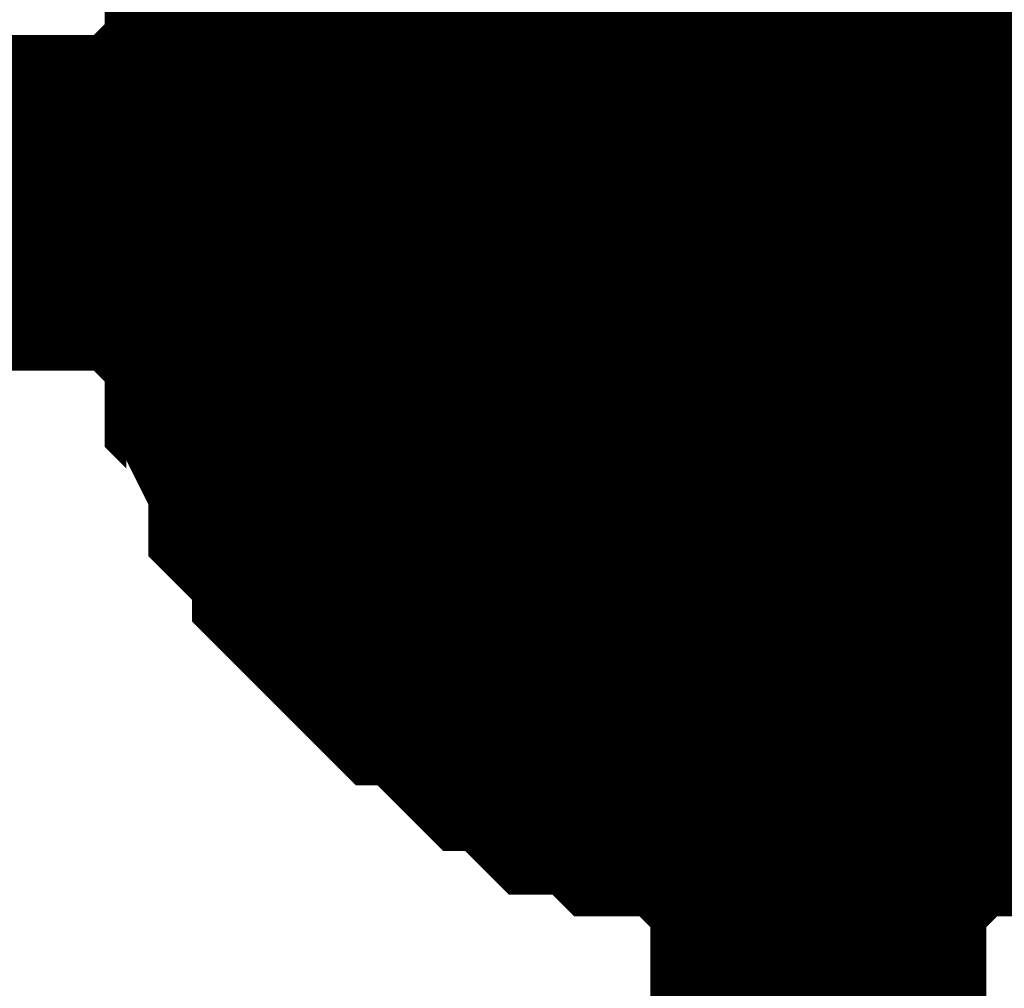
# Model space of a CAD drawing. Header units: inches. Extents: x 0 to 292, y 0 to 193.
# Tile 54 of 256: x 60.115 to 60.994, y 91.121 to 91.986. Entities that reach past the tile are written whole.
import ezdxf

# ---------------------------------------------------------------- set-up
doc = ezdxf.new("R2010")
doc.units = ezdxf.units.IN
doc.layers.add('Sheet', color=255, linetype='Continuous')

msp = doc.modelspace()

# ---------------------------------------------------------------- linework, layer by layer
at = {"layer": 'Sheet'}
msp.add_lwpolyline([(60.54202, 91.824, 0.508, 0.508, 1), (61.05002, 91.824, 0.508, 0.508, 1)], format="xyseb", close=True, dxfattribs=at)
for points in [[(60.32161, 91.82264, 0.29972, 0.29972, 0), (60.32161, 91.84213, 0.29972, 0.29972, 0), (60.32161, 91.88111, 0.29972, 0.29972, 0), (60.32161, 91.90061, 0.29972, 0.29972, 0), (60.3411, 91.9201, 0.29972, 0.29972, 0), (60.3411, 91.93959, 0.29972, 0.29972, 0), (60.3411, 91.97857, 0.29972, 0.29972, 0), (60.36058, 91.99806, 0.29972, 0.29972, 0), (60.36058, 92.01755, 0.29972, 0.29972, 0), (60.38006, 92.03704, 0.29972, 0.29972, 0), (60.38006, 92.05653, 0.29972, 0.29972, 0), (60.39955, 92.07603, 0.29972, 0.29972, 0), (60.41903, 92.09552, 0.29972, 0.29972, 0), (60.41903, 92.11501, 0.29972, 0.29972, 0), (60.43851, 92.1345, 0.29972, 0.29972, 0), (60.458, 92.15399, 0.29972, 0.29972, 0)], [(60.32161, 91.82264, 0.29972, 0.29972, 0), (60.32161, 91.84213, 0.29972, 0.29972, 0), (60.32161, 91.88111, 0.29972, 0.29972, 0), (60.32161, 91.90061, 0.29972, 0.29972, 0), (60.3411, 91.9201, 0.29972, 0.29972, 0), (60.3411, 91.93959, 0.29972, 0.29972, 0), (60.3411, 91.97857, 0.29972, 0.29972, 0), (60.36058, 91.99806, 0.29972, 0.29972, 0), (60.36058, 92.01755, 0.29972, 0.29972, 0), (60.38006, 92.03704, 0.29972, 0.29972, 0), (60.38006, 92.05653, 0.29972, 0.29972, 0), (60.39955, 92.07603, 0.29972, 0.29972, 0), (60.41903, 92.09552, 0.29972, 0.29972, 0), (60.41903, 92.11501, 0.29972, 0.29972, 0), (60.43851, 92.1345, 0.29972, 0.29972, 0), (60.458, 92.15399, 0.29972, 0.29972, 0)], [(60.32161, 91.82264, 0.29972, 0.29972, 0), (60.32161, 91.84213, 0.29972, 0.29972, 0), (60.32161, 91.88111, 0.29972, 0.29972, 0), (60.32161, 91.90061, 0.29972, 0.29972, 0), (60.3411, 91.9201, 0.29972, 0.29972, 0), (60.3411, 91.93959, 0.29972, 0.29972, 0), (60.3411, 91.97857, 0.29972, 0.29972, 0), (60.36058, 91.99806, 0.29972, 0.29972, 0), (60.36058, 92.01755, 0.29972, 0.29972, 0), (60.38006, 92.03704, 0.29972, 0.29972, 0), (60.38006, 92.05653, 0.29972, 0.29972, 0), (60.39955, 92.07603, 0.29972, 0.29972, 0), (60.41903, 92.09552, 0.29972, 0.29972, 0), (60.41903, 92.11501, 0.29972, 0.29972, 0), (60.43851, 92.1345, 0.29972, 0.29972, 0), (60.458, 92.15399, 0.29972, 0.29972, 0)], [(60.32161, 91.82264, 0.29972, 0.29972, 0), (60.32161, 91.84213, 0.29972, 0.29972, 0), (60.32161, 91.88111, 0.29972, 0.29972, 0), (60.32161, 91.90061, 0.29972, 0.29972, 0), (60.3411, 91.9201, 0.29972, 0.29972, 0), (60.3411, 91.93959, 0.29972, 0.29972, 0), (60.3411, 91.97857, 0.29972, 0.29972, 0), (60.36058, 91.99806, 0.29972, 0.29972, 0), (60.36058, 92.01755, 0.29972, 0.29972, 0), (60.38006, 92.03704, 0.29972, 0.29972, 0), (60.38006, 92.05653, 0.29972, 0.29972, 0), (60.39955, 92.07603, 0.29972, 0.29972, 0), (60.41903, 92.09552, 0.29972, 0.29972, 0), (60.41903, 92.11501, 0.29972, 0.29972, 0), (60.43851, 92.1345, 0.29972, 0.29972, 0), (60.458, 92.15399, 0.29972, 0.29972, 0)], [(60.32161, 91.82264, 0.29972, 0.29972, 0), (60.32161, 91.84213, 0.29972, 0.29972, 0), (60.32161, 91.88111, 0.29972, 0.29972, 0), (60.32161, 91.90061, 0.29972, 0.29972, 0), (60.3411, 91.9201, 0.29972, 0.29972, 0), (60.3411, 91.93959, 0.29972, 0.29972, 0), (60.3411, 91.97857, 0.29972, 0.29972, 0), (60.36058, 91.99806, 0.29972, 0.29972, 0), (60.36058, 92.01755, 0.29972, 0.29972, 0), (60.38006, 92.03704, 0.29972, 0.29972, 0), (60.38006, 92.05653, 0.29972, 0.29972, 0), (60.39955, 92.07603, 0.29972, 0.29972, 0), (60.41903, 92.09552, 0.29972, 0.29972, 0), (60.41903, 92.11501, 0.29972, 0.29972, 0), (60.43851, 92.1345, 0.29972, 0.29972, 0), (60.458, 92.15399, 0.29972, 0.29972, 0)], [(60.32161, 91.82264, 0.29972, 0.29972, 0), (60.32161, 91.84213, 0.29972, 0.29972, 0), (60.32161, 91.88111, 0.29972, 0.29972, 0), (60.32161, 91.90061, 0.29972, 0.29972, 0), (60.3411, 91.9201, 0.29972, 0.29972, 0), (60.3411, 91.93959, 0.29972, 0.29972, 0), (60.3411, 91.97857, 0.29972, 0.29972, 0), (60.36058, 91.99806, 0.29972, 0.29972, 0), (60.36058, 92.01755, 0.29972, 0.29972, 0), (60.38006, 92.03704, 0.29972, 0.29972, 0), (60.38006, 92.05653, 0.29972, 0.29972, 0), (60.39955, 92.07603, 0.29972, 0.29972, 0), (60.41903, 92.09552, 0.29972, 0.29972, 0), (60.41903, 92.11501, 0.29972, 0.29972, 0), (60.43851, 92.1345, 0.29972, 0.29972, 0), (60.458, 92.15399, 0.29972, 0.29972, 0)], [(60.32161, 91.82264, 0.09906, 0.09906, 0), (60.32161, 91.84213, 0.09906, 0.09906, 0), (60.32161, 91.88111, 0.09906, 0.09906, 0), (60.32161, 91.90061, 0.09906, 0.09906, 0), (60.3411, 91.9201, 0.09906, 0.09906, 0), (60.3411, 91.93959, 0.09906, 0.09906, 0), (60.3411, 91.97857, 0.09906, 0.09906, 0), (60.36058, 91.99806, 0.09906, 0.09906, 0), (60.36058, 92.01755, 0.09906, 0.09906, 0), (60.38006, 92.03704, 0.09906, 0.09906, 0)], [(60.32161, 91.82264, 0.09906, 0.09906, 0), (60.32161, 91.84213, 0.09906, 0.09906, 0), (60.32161, 91.88111, 0.09906, 0.09906, 0), (60.32161, 91.90061, 0.09906, 0.09906, 0), (60.3411, 91.9201, 0.09906, 0.09906, 0), (60.3411, 91.93959, 0.09906, 0.09906, 0), (60.3411, 91.97857, 0.09906, 0.09906, 0), (60.36058, 91.99806, 0.09906, 0.09906, 0), (60.36058, 92.01755, 0.09906, 0.09906, 0), (60.38006, 92.03704, 0.09906, 0.09906, 0)], [(60.32161, 91.82264, 0.09906, 0.09906, 0), (60.32161, 91.84213, 0.09906, 0.09906, 0), (60.32161, 91.88111, 0.09906, 0.09906, 0), (60.32161, 91.90061, 0.09906, 0.09906, 0), (60.3411, 91.9201, 0.09906, 0.09906, 0), (60.3411, 91.93959, 0.09906, 0.09906, 0), (60.3411, 91.97857, 0.09906, 0.09906, 0), (60.36058, 91.99806, 0.09906, 0.09906, 0), (60.36058, 92.01755, 0.09906, 0.09906, 0), (60.38006, 92.03704, 0.09906, 0.09906, 0)], [(60.32161, 91.82264, 0.09906, 0.09906, 0), (60.32161, 91.84213, 0.09906, 0.09906, 0), (60.32161, 91.88111, 0.09906, 0.09906, 0), (60.32161, 91.90061, 0.09906, 0.09906, 0), (60.3411, 91.9201, 0.09906, 0.09906, 0), (60.3411, 91.93959, 0.09906, 0.09906, 0), (60.3411, 91.97857, 0.09906, 0.09906, 0), (60.36058, 91.99806, 0.09906, 0.09906, 0), (60.36058, 92.01755, 0.09906, 0.09906, 0), (60.38006, 92.03704, 0.09906, 0.09906, 0)], [(60.32161, 91.82264, 0.09906, 0.09906, 0), (60.32161, 91.84213, 0.09906, 0.09906, 0), (60.32161, 91.88111, 0.09906, 0.09906, 0), (60.32161, 91.90061, 0.09906, 0.09906, 0), (60.3411, 91.9201, 0.09906, 0.09906, 0), (60.3411, 91.93959, 0.09906, 0.09906, 0), (60.3411, 91.97857, 0.09906, 0.09906, 0), (60.36058, 91.99806, 0.09906, 0.09906, 0), (60.36058, 92.01755, 0.09906, 0.09906, 0), (60.38006, 92.03704, 0.09906, 0.09906, 0)], [(60.32161, 91.82264, 0.09906, 0.09906, 0), (60.32161, 91.84213, 0.09906, 0.09906, 0), (60.32161, 91.88111, 0.09906, 0.09906, 0), (60.32161, 91.90061, 0.09906, 0.09906, 0), (60.3411, 91.9201, 0.09906, 0.09906, 0), (60.3411, 91.93959, 0.09906, 0.09906, 0), (60.3411, 91.97857, 0.09906, 0.09906, 0), (60.36058, 91.99806, 0.09906, 0.09906, 0), (60.36058, 92.01755, 0.09906, 0.09906, 0), (60.38006, 92.03704, 0.09906, 0.09906, 0)], [(48.30015, 91.82264, 0.29972, 0.29972, 0), (60.82819, 91.82264, 0.29972, 0.29972, 0)], [(60.82819, 91.31587, 0.29972, 0.29972, 0), (60.8087, 91.31587, 0.29972, 0.29972, 0), (60.76974, 91.31587, 0.29972, 0.29972, 0), (60.75025, 91.31587, 0.29972, 0.29972, 0), (60.73077, 91.33536, 0.29972, 0.29972, 0), (60.71129, 91.33536, 0.29972, 0.29972, 0), (60.67232, 91.33536, 0.29972, 0.29972, 0), (60.65283, 91.35485, 0.29972, 0.29972, 0), (60.63335, 91.35485, 0.29972, 0.29972, 0), (60.61387, 91.35485, 0.29972, 0.29972, 0), (60.59438, 91.37435, 0.29972, 0.29972, 0), (60.5749, 91.39384, 0.29972, 0.29972, 0), (60.55542, 91.39384, 0.29972, 0.29972, 0), (60.53593, 91.41333, 0.29972, 0.29972, 0), (60.51645, 91.43282, 0.29972, 0.29972, 0), (60.49697, 91.45231, 0.29972, 0.29972, 0), (60.47748, 91.45231, 0.29972, 0.29972, 0), (60.458, 91.4718, 0.29972, 0.29972, 0), (60.43851, 91.49129, 0.29972, 0.29972, 0), (60.41903, 91.51078, 0.29972, 0.29972, 0), (60.41903, 91.53027, 0.29972, 0.29972, 0), (60.39955, 91.54977, 0.29972, 0.29972, 0), (60.38006, 91.56926, 0.29972, 0.29972, 0), (60.38006, 91.58875, 0.29972, 0.29972, 0), (60.36058, 91.62773, 0.29972, 0.29972, 0), (60.36058, 91.64722, 0.29972, 0.29972, 0), (60.3411, 91.66671, 0.29972, 0.29972, 0), (60.3411, 91.6862, 0.29972, 0.29972, 0), (60.3411, 91.72519, 0.29972, 0.29972, 0), (60.32161, 91.74468, 0.29972, 0.29972, 0), (60.32161, 91.76417, 0.29972, 0.29972, 0), (60.32161, 91.80315, 0.29972, 0.29972, 0), (60.32161, 91.82264, 0.29972, 0.29972, 0)], [(60.32161, 91.82264, 0.29972, 0.29972, 0), (60.32161, 91.82264, 0.29972, 0.29972, 0)], [(60.82819, 91.31587, 0.29972, 0.29972, 0), (60.8087, 91.31587, 0.29972, 0.29972, 0), (60.76974, 91.31587, 0.29972, 0.29972, 0), (60.75025, 91.31587, 0.29972, 0.29972, 0), (60.73077, 91.33536, 0.29972, 0.29972, 0), (60.71129, 91.33536, 0.29972, 0.29972, 0), (60.67232, 91.33536, 0.29972, 0.29972, 0), (60.65283, 91.35485, 0.29972, 0.29972, 0), (60.63335, 91.35485, 0.29972, 0.29972, 0), (60.61387, 91.35485, 0.29972, 0.29972, 0), (60.59438, 91.37435, 0.29972, 0.29972, 0), (60.5749, 91.39384, 0.29972, 0.29972, 0), (60.55542, 91.39384, 0.29972, 0.29972, 0), (60.53593, 91.41333, 0.29972, 0.29972, 0), (60.51645, 91.43282, 0.29972, 0.29972, 0), (60.49697, 91.45231, 0.29972, 0.29972, 0), (60.47748, 91.45231, 0.29972, 0.29972, 0), (60.458, 91.4718, 0.29972, 0.29972, 0), (60.43851, 91.49129, 0.29972, 0.29972, 0), (60.41903, 91.51078, 0.29972, 0.29972, 0), (60.41903, 91.53027, 0.29972, 0.29972, 0), (60.39955, 91.54977, 0.29972, 0.29972, 0), (60.38006, 91.56926, 0.29972, 0.29972, 0), (60.38006, 91.58875, 0.29972, 0.29972, 0), (60.36058, 91.62773, 0.29972, 0.29972, 0), (60.36058, 91.64722, 0.29972, 0.29972, 0), (60.3411, 91.66671, 0.29972, 0.29972, 0), (60.3411, 91.6862, 0.29972, 0.29972, 0), (60.3411, 91.72519, 0.29972, 0.29972, 0), (60.32161, 91.74468, 0.29972, 0.29972, 0), (60.32161, 91.76417, 0.29972, 0.29972, 0), (60.32161, 91.80315, 0.29972, 0.29972, 0), (60.32161, 91.82264, 0.29972, 0.29972, 0)], [(60.32161, 91.82264, 0.29972, 0.29972, 0), (60.32161, 91.82264, 0.29972, 0.29972, 0)], [(60.82819, 91.31587, 0.29972, 0.29972, 0), (60.8087, 91.31587, 0.29972, 0.29972, 0), (60.76974, 91.31587, 0.29972, 0.29972, 0), (60.75025, 91.31587, 0.29972, 0.29972, 0), (60.73077, 91.33536, 0.29972, 0.29972, 0), (60.71129, 91.33536, 0.29972, 0.29972, 0), (60.67232, 91.33536, 0.29972, 0.29972, 0), (60.65283, 91.35485, 0.29972, 0.29972, 0), (60.63335, 91.35485, 0.29972, 0.29972, 0), (60.61387, 91.35485, 0.29972, 0.29972, 0), (60.59438, 91.37435, 0.29972, 0.29972, 0), (60.5749, 91.39384, 0.29972, 0.29972, 0), (60.55542, 91.39384, 0.29972, 0.29972, 0), (60.53593, 91.41333, 0.29972, 0.29972, 0), (60.51645, 91.43282, 0.29972, 0.29972, 0), (60.49697, 91.45231, 0.29972, 0.29972, 0), (60.47748, 91.45231, 0.29972, 0.29972, 0), (60.458, 91.4718, 0.29972, 0.29972, 0), (60.43851, 91.49129, 0.29972, 0.29972, 0), (60.41903, 91.51078, 0.29972, 0.29972, 0), (60.41903, 91.53027, 0.29972, 0.29972, 0), (60.39955, 91.54977, 0.29972, 0.29972, 0), (60.38006, 91.56926, 0.29972, 0.29972, 0), (60.38006, 91.58875, 0.29972, 0.29972, 0), (60.36058, 91.62773, 0.29972, 0.29972, 0), (60.36058, 91.64722, 0.29972, 0.29972, 0), (60.3411, 91.66671, 0.29972, 0.29972, 0), (60.3411, 91.6862, 0.29972, 0.29972, 0), (60.3411, 91.72519, 0.29972, 0.29972, 0), (60.32161, 91.74468, 0.29972, 0.29972, 0), (60.32161, 91.76417, 0.29972, 0.29972, 0), (60.32161, 91.80315, 0.29972, 0.29972, 0), (60.32161, 91.82264, 0.29972, 0.29972, 0)], [(60.32161, 91.82264, 0.29972, 0.29972, 0), (60.32161, 91.82264, 0.29972, 0.29972, 0)], [(60.82819, 91.31587, 0.29972, 0.29972, 0), (60.8087, 91.31587, 0.29972, 0.29972, 0), (60.76974, 91.31587, 0.29972, 0.29972, 0), (60.75025, 91.31587, 0.29972, 0.29972, 0), (60.73077, 91.33536, 0.29972, 0.29972, 0), (60.71129, 91.33536, 0.29972, 0.29972, 0), (60.67232, 91.33536, 0.29972, 0.29972, 0), (60.65283, 91.35485, 0.29972, 0.29972, 0), (60.63335, 91.35485, 0.29972, 0.29972, 0), (60.61387, 91.35485, 0.29972, 0.29972, 0), (60.59438, 91.37435, 0.29972, 0.29972, 0), (60.5749, 91.39384, 0.29972, 0.29972, 0), (60.55542, 91.39384, 0.29972, 0.29972, 0), (60.53593, 91.41333, 0.29972, 0.29972, 0), (60.51645, 91.43282, 0.29972, 0.29972, 0), (60.49697, 91.45231, 0.29972, 0.29972, 0), (60.47748, 91.45231, 0.29972, 0.29972, 0), (60.458, 91.4718, 0.29972, 0.29972, 0), (60.43851, 91.49129, 0.29972, 0.29972, 0), (60.41903, 91.51078, 0.29972, 0.29972, 0), (60.41903, 91.53027, 0.29972, 0.29972, 0), (60.39955, 91.54977, 0.29972, 0.29972, 0), (60.38006, 91.56926, 0.29972, 0.29972, 0), (60.38006, 91.58875, 0.29972, 0.29972, 0), (60.36058, 91.62773, 0.29972, 0.29972, 0), (60.36058, 91.64722, 0.29972, 0.29972, 0), (60.3411, 91.66671, 0.29972, 0.29972, 0), (60.3411, 91.6862, 0.29972, 0.29972, 0), (60.3411, 91.72519, 0.29972, 0.29972, 0), (60.32161, 91.74468, 0.29972, 0.29972, 0), (60.32161, 91.76417, 0.29972, 0.29972, 0), (60.32161, 91.80315, 0.29972, 0.29972, 0), (60.32161, 91.82264, 0.29972, 0.29972, 0)], [(60.32161, 91.82264, 0.29972, 0.29972, 0), (60.32161, 91.82264, 0.29972, 0.29972, 0)], [(60.82819, 91.31587, 0.29972, 0.29972, 0), (60.8087, 91.31587, 0.29972, 0.29972, 0), (60.76974, 91.31587, 0.29972, 0.29972, 0), (60.75025, 91.31587, 0.29972, 0.29972, 0), (60.73077, 91.33536, 0.29972, 0.29972, 0), (60.71129, 91.33536, 0.29972, 0.29972, 0), (60.67232, 91.33536, 0.29972, 0.29972, 0), (60.65283, 91.35485, 0.29972, 0.29972, 0), (60.63335, 91.35485, 0.29972, 0.29972, 0), (60.61387, 91.35485, 0.29972, 0.29972, 0), (60.59438, 91.37435, 0.29972, 0.29972, 0), (60.5749, 91.39384, 0.29972, 0.29972, 0), (60.55542, 91.39384, 0.29972, 0.29972, 0), (60.53593, 91.41333, 0.29972, 0.29972, 0), (60.51645, 91.43282, 0.29972, 0.29972, 0), (60.49697, 91.45231, 0.29972, 0.29972, 0), (60.47748, 91.45231, 0.29972, 0.29972, 0), (60.458, 91.4718, 0.29972, 0.29972, 0), (60.43851, 91.49129, 0.29972, 0.29972, 0), (60.41903, 91.51078, 0.29972, 0.29972, 0), (60.41903, 91.53027, 0.29972, 0.29972, 0), (60.39955, 91.54977, 0.29972, 0.29972, 0), (60.38006, 91.56926, 0.29972, 0.29972, 0), (60.38006, 91.58875, 0.29972, 0.29972, 0), (60.36058, 91.62773, 0.29972, 0.29972, 0), (60.36058, 91.64722, 0.29972, 0.29972, 0), (60.3411, 91.66671, 0.29972, 0.29972, 0), (60.3411, 91.6862, 0.29972, 0.29972, 0), (60.3411, 91.72519, 0.29972, 0.29972, 0), (60.32161, 91.74468, 0.29972, 0.29972, 0), (60.32161, 91.76417, 0.29972, 0.29972, 0), (60.32161, 91.80315, 0.29972, 0.29972, 0), (60.32161, 91.82264, 0.29972, 0.29972, 0)], [(60.32161, 91.82264, 0.29972, 0.29972, 0), (60.32161, 91.82264, 0.29972, 0.29972, 0)], [(60.82819, 91.31587, 0.29972, 0.29972, 0), (60.8087, 91.31587, 0.29972, 0.29972, 0), (60.76974, 91.31587, 0.29972, 0.29972, 0), (60.75025, 91.31587, 0.29972, 0.29972, 0), (60.73077, 91.33536, 0.29972, 0.29972, 0), (60.71129, 91.33536, 0.29972, 0.29972, 0), (60.67232, 91.33536, 0.29972, 0.29972, 0), (60.65283, 91.35485, 0.29972, 0.29972, 0), (60.63335, 91.35485, 0.29972, 0.29972, 0), (60.61387, 91.35485, 0.29972, 0.29972, 0), (60.59438, 91.37435, 0.29972, 0.29972, 0), (60.5749, 91.39384, 0.29972, 0.29972, 0), (60.55542, 91.39384, 0.29972, 0.29972, 0), (60.53593, 91.41333, 0.29972, 0.29972, 0), (60.51645, 91.43282, 0.29972, 0.29972, 0), (60.49697, 91.45231, 0.29972, 0.29972, 0), (60.47748, 91.45231, 0.29972, 0.29972, 0), (60.458, 91.4718, 0.29972, 0.29972, 0), (60.43851, 91.49129, 0.29972, 0.29972, 0), (60.41903, 91.51078, 0.29972, 0.29972, 0), (60.41903, 91.53027, 0.29972, 0.29972, 0), (60.39955, 91.54977, 0.29972, 0.29972, 0), (60.38006, 91.56926, 0.29972, 0.29972, 0), (60.38006, 91.58875, 0.29972, 0.29972, 0), (60.36058, 91.62773, 0.29972, 0.29972, 0), (60.36058, 91.64722, 0.29972, 0.29972, 0), (60.3411, 91.66671, 0.29972, 0.29972, 0), (60.3411, 91.6862, 0.29972, 0.29972, 0), (60.3411, 91.72519, 0.29972, 0.29972, 0), (60.32161, 91.74468, 0.29972, 0.29972, 0), (60.32161, 91.76417, 0.29972, 0.29972, 0), (60.32161, 91.80315, 0.29972, 0.29972, 0), (60.32161, 91.82264, 0.29972, 0.29972, 0)], [(60.32161, 91.82264, 0.29972, 0.29972, 0), (60.32161, 91.82264, 0.29972, 0.29972, 0)], [(60.82819, 87.28121, 0.29972, 0.29972, 0), (60.82819, 91.82264, 0.29972, 0.29972, 0)], [(60.82819, 91.82264, 0.29972, 0.29972, 0), (77.3309, 91.82264, 0.29972, 0.29972, 0), (77.3309, 87.28121, 0.29972, 0.29972, 0)], [(60.82819, 91.31587, 0.09906, 0.09906, 0), (60.8087, 91.31587, 0.09906, 0.09906, 0), (60.76974, 91.31587, 0.09906, 0.09906, 0), (60.75025, 91.31587, 0.09906, 0.09906, 0), (60.73077, 91.33536, 0.09906, 0.09906, 0), (60.71129, 91.33536, 0.09906, 0.09906, 0), (60.67232, 91.33536, 0.09906, 0.09906, 0), (60.65283, 91.35485, 0.09906, 0.09906, 0), (60.63335, 91.35485, 0.09906, 0.09906, 0), (60.61387, 91.35485, 0.09906, 0.09906, 0), (60.59438, 91.37435, 0.09906, 0.09906, 0), (60.5749, 91.39384, 0.09906, 0.09906, 0), (60.55542, 91.39384, 0.09906, 0.09906, 0), (60.53593, 91.41333, 0.09906, 0.09906, 0), (60.51645, 91.43282, 0.09906, 0.09906, 0), (60.49697, 91.45231, 0.09906, 0.09906, 0), (60.47748, 91.45231, 0.09906, 0.09906, 0), (60.458, 91.4718, 0.09906, 0.09906, 0), (60.43851, 91.49129, 0.09906, 0.09906, 0), (60.41903, 91.51078, 0.09906, 0.09906, 0), (60.41903, 91.53027, 0.09906, 0.09906, 0), (60.39955, 91.54977, 0.09906, 0.09906, 0), (60.38006, 91.56926, 0.09906, 0.09906, 0), (60.38006, 91.58875, 0.09906, 0.09906, 0), (60.36058, 91.62773, 0.09906, 0.09906, 0), (60.36058, 91.64722, 0.09906, 0.09906, 0), (60.3411, 91.66671, 0.09906, 0.09906, 0), (60.3411, 91.6862, 0.09906, 0.09906, 0), (60.3411, 91.72519, 0.09906, 0.09906, 0), (60.32161, 91.74468, 0.09906, 0.09906, 0), (60.32161, 91.76417, 0.09906, 0.09906, 0), (60.32161, 91.80315, 0.09906, 0.09906, 0), (60.32161, 91.82264, 0.09906, 0.09906, 0)], [(60.32161, 91.82264, 0.09906, 0.09906, 0), (60.32161, 91.82264, 0.09906, 0.09906, 0)], [(60.82819, 91.31587, 0.09906, 0.09906, 0), (60.8087, 91.31587, 0.09906, 0.09906, 0), (60.76974, 91.31587, 0.09906, 0.09906, 0), (60.75025, 91.31587, 0.09906, 0.09906, 0), (60.73077, 91.33536, 0.09906, 0.09906, 0), (60.71129, 91.33536, 0.09906, 0.09906, 0), (60.67232, 91.33536, 0.09906, 0.09906, 0), (60.65283, 91.35485, 0.09906, 0.09906, 0), (60.63335, 91.35485, 0.09906, 0.09906, 0), (60.61387, 91.35485, 0.09906, 0.09906, 0), (60.59438, 91.37435, 0.09906, 0.09906, 0), (60.5749, 91.39384, 0.09906, 0.09906, 0), (60.55542, 91.39384, 0.09906, 0.09906, 0), (60.53593, 91.41333, 0.09906, 0.09906, 0), (60.51645, 91.43282, 0.09906, 0.09906, 0), (60.49697, 91.45231, 0.09906, 0.09906, 0), (60.47748, 91.45231, 0.09906, 0.09906, 0), (60.458, 91.4718, 0.09906, 0.09906, 0), (60.43851, 91.49129, 0.09906, 0.09906, 0), (60.41903, 91.51078, 0.09906, 0.09906, 0), (60.41903, 91.53027, 0.09906, 0.09906, 0), (60.39955, 91.54977, 0.09906, 0.09906, 0), (60.38006, 91.56926, 0.09906, 0.09906, 0), (60.38006, 91.58875, 0.09906, 0.09906, 0), (60.36058, 91.62773, 0.09906, 0.09906, 0), (60.36058, 91.64722, 0.09906, 0.09906, 0), (60.3411, 91.66671, 0.09906, 0.09906, 0), (60.3411, 91.6862, 0.09906, 0.09906, 0), (60.3411, 91.72519, 0.09906, 0.09906, 0), (60.32161, 91.74468, 0.09906, 0.09906, 0), (60.32161, 91.76417, 0.09906, 0.09906, 0), (60.32161, 91.80315, 0.09906, 0.09906, 0), (60.32161, 91.82264, 0.09906, 0.09906, 0)], [(60.32161, 91.82264, 0.09906, 0.09906, 0), (60.32161, 91.82264, 0.09906, 0.09906, 0)], [(60.82819, 91.31587, 0.09906, 0.09906, 0), (60.8087, 91.31587, 0.09906, 0.09906, 0), (60.76974, 91.31587, 0.09906, 0.09906, 0), (60.75025, 91.31587, 0.09906, 0.09906, 0), (60.73077, 91.33536, 0.09906, 0.09906, 0), (60.71129, 91.33536, 0.09906, 0.09906, 0), (60.67232, 91.33536, 0.09906, 0.09906, 0), (60.65283, 91.35485, 0.09906, 0.09906, 0), (60.63335, 91.35485, 0.09906, 0.09906, 0), (60.61387, 91.35485, 0.09906, 0.09906, 0), (60.59438, 91.37435, 0.09906, 0.09906, 0), (60.5749, 91.39384, 0.09906, 0.09906, 0), (60.55542, 91.39384, 0.09906, 0.09906, 0), (60.53593, 91.41333, 0.09906, 0.09906, 0), (60.51645, 91.43282, 0.09906, 0.09906, 0), (60.49697, 91.45231, 0.09906, 0.09906, 0), (60.47748, 91.45231, 0.09906, 0.09906, 0), (60.458, 91.4718, 0.09906, 0.09906, 0), (60.43851, 91.49129, 0.09906, 0.09906, 0), (60.41903, 91.51078, 0.09906, 0.09906, 0), (60.41903, 91.53027, 0.09906, 0.09906, 0), (60.39955, 91.54977, 0.09906, 0.09906, 0), (60.38006, 91.56926, 0.09906, 0.09906, 0), (60.38006, 91.58875, 0.09906, 0.09906, 0), (60.36058, 91.62773, 0.09906, 0.09906, 0), (60.36058, 91.64722, 0.09906, 0.09906, 0), (60.3411, 91.66671, 0.09906, 0.09906, 0), (60.3411, 91.6862, 0.09906, 0.09906, 0), (60.3411, 91.72519, 0.09906, 0.09906, 0), (60.32161, 91.74468, 0.09906, 0.09906, 0), (60.32161, 91.76417, 0.09906, 0.09906, 0), (60.32161, 91.80315, 0.09906, 0.09906, 0), (60.32161, 91.82264, 0.09906, 0.09906, 0)], [(60.32161, 91.82264, 0.09906, 0.09906, 0), (60.32161, 91.82264, 0.09906, 0.09906, 0)], [(60.82819, 91.31587, 0.09906, 0.09906, 0), (60.8087, 91.31587, 0.09906, 0.09906, 0), (60.76974, 91.31587, 0.09906, 0.09906, 0), (60.75025, 91.31587, 0.09906, 0.09906, 0), (60.73077, 91.33536, 0.09906, 0.09906, 0), (60.71129, 91.33536, 0.09906, 0.09906, 0), (60.67232, 91.33536, 0.09906, 0.09906, 0), (60.65283, 91.35485, 0.09906, 0.09906, 0), (60.63335, 91.35485, 0.09906, 0.09906, 0), (60.61387, 91.35485, 0.09906, 0.09906, 0), (60.59438, 91.37435, 0.09906, 0.09906, 0), (60.5749, 91.39384, 0.09906, 0.09906, 0), (60.55542, 91.39384, 0.09906, 0.09906, 0), (60.53593, 91.41333, 0.09906, 0.09906, 0), (60.51645, 91.43282, 0.09906, 0.09906, 0), (60.49697, 91.45231, 0.09906, 0.09906, 0), (60.47748, 91.45231, 0.09906, 0.09906, 0), (60.458, 91.4718, 0.09906, 0.09906, 0), (60.43851, 91.49129, 0.09906, 0.09906, 0), (60.41903, 91.51078, 0.09906, 0.09906, 0), (60.41903, 91.53027, 0.09906, 0.09906, 0), (60.39955, 91.54977, 0.09906, 0.09906, 0), (60.38006, 91.56926, 0.09906, 0.09906, 0), (60.38006, 91.58875, 0.09906, 0.09906, 0), (60.36058, 91.62773, 0.09906, 0.09906, 0), (60.36058, 91.64722, 0.09906, 0.09906, 0), (60.3411, 91.66671, 0.09906, 0.09906, 0), (60.3411, 91.6862, 0.09906, 0.09906, 0), (60.3411, 91.72519, 0.09906, 0.09906, 0), (60.32161, 91.74468, 0.09906, 0.09906, 0), (60.32161, 91.76417, 0.09906, 0.09906, 0), (60.32161, 91.80315, 0.09906, 0.09906, 0), (60.32161, 91.82264, 0.09906, 0.09906, 0)], [(60.32161, 91.82264, 0.09906, 0.09906, 0), (60.32161, 91.82264, 0.09906, 0.09906, 0)], [(60.82819, 91.31587, 0.09906, 0.09906, 0), (60.8087, 91.31587, 0.09906, 0.09906, 0), (60.76974, 91.31587, 0.09906, 0.09906, 0), (60.75025, 91.31587, 0.09906, 0.09906, 0), (60.73077, 91.33536, 0.09906, 0.09906, 0), (60.71129, 91.33536, 0.09906, 0.09906, 0), (60.67232, 91.33536, 0.09906, 0.09906, 0), (60.65283, 91.35485, 0.09906, 0.09906, 0), (60.63335, 91.35485, 0.09906, 0.09906, 0), (60.61387, 91.35485, 0.09906, 0.09906, 0), (60.59438, 91.37435, 0.09906, 0.09906, 0), (60.5749, 91.39384, 0.09906, 0.09906, 0), (60.55542, 91.39384, 0.09906, 0.09906, 0), (60.53593, 91.41333, 0.09906, 0.09906, 0), (60.51645, 91.43282, 0.09906, 0.09906, 0), (60.49697, 91.45231, 0.09906, 0.09906, 0), (60.47748, 91.45231, 0.09906, 0.09906, 0), (60.458, 91.4718, 0.09906, 0.09906, 0), (60.43851, 91.49129, 0.09906, 0.09906, 0), (60.41903, 91.51078, 0.09906, 0.09906, 0), (60.41903, 91.53027, 0.09906, 0.09906, 0), (60.39955, 91.54977, 0.09906, 0.09906, 0), (60.38006, 91.56926, 0.09906, 0.09906, 0), (60.38006, 91.58875, 0.09906, 0.09906, 0), (60.36058, 91.62773, 0.09906, 0.09906, 0), (60.36058, 91.64722, 0.09906, 0.09906, 0), (60.3411, 91.66671, 0.09906, 0.09906, 0), (60.3411, 91.6862, 0.09906, 0.09906, 0), (60.3411, 91.72519, 0.09906, 0.09906, 0), (60.32161, 91.74468, 0.09906, 0.09906, 0), (60.32161, 91.76417, 0.09906, 0.09906, 0), (60.32161, 91.80315, 0.09906, 0.09906, 0), (60.32161, 91.82264, 0.09906, 0.09906, 0)], [(60.32161, 91.82264, 0.09906, 0.09906, 0), (60.32161, 91.82264, 0.09906, 0.09906, 0)], [(60.82819, 91.31587, 0.09906, 0.09906, 0), (60.8087, 91.31587, 0.09906, 0.09906, 0), (60.76974, 91.31587, 0.09906, 0.09906, 0), (60.75025, 91.31587, 0.09906, 0.09906, 0), (60.73077, 91.33536, 0.09906, 0.09906, 0), (60.71129, 91.33536, 0.09906, 0.09906, 0), (60.67232, 91.33536, 0.09906, 0.09906, 0), (60.65283, 91.35485, 0.09906, 0.09906, 0), (60.63335, 91.35485, 0.09906, 0.09906, 0), (60.61387, 91.35485, 0.09906, 0.09906, 0), (60.59438, 91.37435, 0.09906, 0.09906, 0), (60.5749, 91.39384, 0.09906, 0.09906, 0), (60.55542, 91.39384, 0.09906, 0.09906, 0), (60.53593, 91.41333, 0.09906, 0.09906, 0), (60.51645, 91.43282, 0.09906, 0.09906, 0), (60.49697, 91.45231, 0.09906, 0.09906, 0), (60.47748, 91.45231, 0.09906, 0.09906, 0), (60.458, 91.4718, 0.09906, 0.09906, 0), (60.43851, 91.49129, 0.09906, 0.09906, 0), (60.41903, 91.51078, 0.09906, 0.09906, 0), (60.41903, 91.53027, 0.09906, 0.09906, 0), (60.39955, 91.54977, 0.09906, 0.09906, 0), (60.38006, 91.56926, 0.09906, 0.09906, 0), (60.38006, 91.58875, 0.09906, 0.09906, 0), (60.36058, 91.62773, 0.09906, 0.09906, 0), (60.36058, 91.64722, 0.09906, 0.09906, 0), (60.3411, 91.66671, 0.09906, 0.09906, 0), (60.3411, 91.6862, 0.09906, 0.09906, 0), (60.3411, 91.72519, 0.09906, 0.09906, 0), (60.32161, 91.74468, 0.09906, 0.09906, 0), (60.32161, 91.76417, 0.09906, 0.09906, 0), (60.32161, 91.80315, 0.09906, 0.09906, 0), (60.32161, 91.82264, 0.09906, 0.09906, 0)], [(60.32161, 91.82264, 0.09906, 0.09906, 0), (60.32161, 91.82264, 0.09906, 0.09906, 0)], [(61.15941, 91.43282, 0.29972, 0.29972, 0), (61.13993, 91.41333, 0.29972, 0.29972, 0), (61.12044, 91.39384, 0.29972, 0.29972, 0), (61.10096, 91.39384, 0.29972, 0.29972, 0), (61.08148, 91.37435, 0.29972, 0.29972, 0), (61.06199, 91.35485, 0.29972, 0.29972, 0), (61.04251, 91.35485, 0.29972, 0.29972, 0), (61.00354, 91.35485, 0.29972, 0.29972, 0), (60.98406, 91.33536, 0.29972, 0.29972, 0), (60.96457, 91.33536, 0.29972, 0.29972, 0), (60.92561, 91.33536, 0.29972, 0.29972, 0), (60.90612, 91.31587, 0.29972, 0.29972, 0), (60.88664, 91.31587, 0.29972, 0.29972, 0), (60.84767, 91.31587, 0.29972, 0.29972, 0), (60.82819, 91.31587, 0.29972, 0.29972, 0)], [(61.15941, 91.43282, 0.29972, 0.29972, 0), (61.13993, 91.41333, 0.29972, 0.29972, 0), (61.12044, 91.39384, 0.29972, 0.29972, 0), (61.10096, 91.39384, 0.29972, 0.29972, 0), (61.08148, 91.37435, 0.29972, 0.29972, 0), (61.06199, 91.35485, 0.29972, 0.29972, 0), (61.04251, 91.35485, 0.29972, 0.29972, 0), (61.00354, 91.35485, 0.29972, 0.29972, 0), (60.98406, 91.33536, 0.29972, 0.29972, 0), (60.96457, 91.33536, 0.29972, 0.29972, 0), (60.92561, 91.33536, 0.29972, 0.29972, 0), (60.90612, 91.31587, 0.29972, 0.29972, 0), (60.88664, 91.31587, 0.29972, 0.29972, 0), (60.84767, 91.31587, 0.29972, 0.29972, 0), (60.82819, 91.31587, 0.29972, 0.29972, 0)], [(61.15941, 91.43282, 0.29972, 0.29972, 0), (61.13993, 91.41333, 0.29972, 0.29972, 0), (61.12044, 91.39384, 0.29972, 0.29972, 0), (61.10096, 91.39384, 0.29972, 0.29972, 0), (61.08148, 91.37435, 0.29972, 0.29972, 0), (61.06199, 91.35485, 0.29972, 0.29972, 0), (61.04251, 91.35485, 0.29972, 0.29972, 0), (61.00354, 91.35485, 0.29972, 0.29972, 0), (60.98406, 91.33536, 0.29972, 0.29972, 0), (60.96457, 91.33536, 0.29972, 0.29972, 0), (60.92561, 91.33536, 0.29972, 0.29972, 0), (60.90612, 91.31587, 0.29972, 0.29972, 0), (60.88664, 91.31587, 0.29972, 0.29972, 0), (60.84767, 91.31587, 0.29972, 0.29972, 0), (60.82819, 91.31587, 0.29972, 0.29972, 0)], [(61.15941, 91.43282, 0.29972, 0.29972, 0), (61.13993, 91.41333, 0.29972, 0.29972, 0), (61.12044, 91.39384, 0.29972, 0.29972, 0), (61.10096, 91.39384, 0.29972, 0.29972, 0), (61.08148, 91.37435, 0.29972, 0.29972, 0), (61.06199, 91.35485, 0.29972, 0.29972, 0), (61.04251, 91.35485, 0.29972, 0.29972, 0), (61.00354, 91.35485, 0.29972, 0.29972, 0), (60.98406, 91.33536, 0.29972, 0.29972, 0), (60.96457, 91.33536, 0.29972, 0.29972, 0), (60.92561, 91.33536, 0.29972, 0.29972, 0), (60.90612, 91.31587, 0.29972, 0.29972, 0), (60.88664, 91.31587, 0.29972, 0.29972, 0), (60.84767, 91.31587, 0.29972, 0.29972, 0), (60.82819, 91.31587, 0.29972, 0.29972, 0)], [(61.15941, 91.43282, 0.29972, 0.29972, 0), (61.13993, 91.41333, 0.29972, 0.29972, 0), (61.12044, 91.39384, 0.29972, 0.29972, 0), (61.10096, 91.39384, 0.29972, 0.29972, 0), (61.08148, 91.37435, 0.29972, 0.29972, 0), (61.06199, 91.35485, 0.29972, 0.29972, 0), (61.04251, 91.35485, 0.29972, 0.29972, 0), (61.00354, 91.35485, 0.29972, 0.29972, 0), (60.98406, 91.33536, 0.29972, 0.29972, 0), (60.96457, 91.33536, 0.29972, 0.29972, 0), (60.92561, 91.33536, 0.29972, 0.29972, 0), (60.90612, 91.31587, 0.29972, 0.29972, 0), (60.88664, 91.31587, 0.29972, 0.29972, 0), (60.84767, 91.31587, 0.29972, 0.29972, 0), (60.82819, 91.31587, 0.29972, 0.29972, 0)], [(61.15941, 91.43282, 0.29972, 0.29972, 0), (61.13993, 91.41333, 0.29972, 0.29972, 0), (61.12044, 91.39384, 0.29972, 0.29972, 0), (61.10096, 91.39384, 0.29972, 0.29972, 0), (61.08148, 91.37435, 0.29972, 0.29972, 0), (61.06199, 91.35485, 0.29972, 0.29972, 0), (61.04251, 91.35485, 0.29972, 0.29972, 0), (61.00354, 91.35485, 0.29972, 0.29972, 0), (60.98406, 91.33536, 0.29972, 0.29972, 0), (60.96457, 91.33536, 0.29972, 0.29972, 0), (60.92561, 91.33536, 0.29972, 0.29972, 0), (60.90612, 91.31587, 0.29972, 0.29972, 0), (60.88664, 91.31587, 0.29972, 0.29972, 0), (60.84767, 91.31587, 0.29972, 0.29972, 0), (60.82819, 91.31587, 0.29972, 0.29972, 0)], [(61.06199, 91.35485, 0.09906, 0.09906, 0), (61.04251, 91.35485, 0.09906, 0.09906, 0), (61.00354, 91.35485, 0.09906, 0.09906, 0), (60.98406, 91.33536, 0.09906, 0.09906, 0), (60.96457, 91.33536, 0.09906, 0.09906, 0), (60.92561, 91.33536, 0.09906, 0.09906, 0), (60.90612, 91.31587, 0.09906, 0.09906, 0), (60.88664, 91.31587, 0.09906, 0.09906, 0), (60.84767, 91.31587, 0.09906, 0.09906, 0), (60.82819, 91.31587, 0.09906, 0.09906, 0)], [(61.06199, 91.35485, 0.09906, 0.09906, 0), (61.04251, 91.35485, 0.09906, 0.09906, 0), (61.00354, 91.35485, 0.09906, 0.09906, 0), (60.98406, 91.33536, 0.09906, 0.09906, 0), (60.96457, 91.33536, 0.09906, 0.09906, 0), (60.92561, 91.33536, 0.09906, 0.09906, 0), (60.90612, 91.31587, 0.09906, 0.09906, 0), (60.88664, 91.31587, 0.09906, 0.09906, 0), (60.84767, 91.31587, 0.09906, 0.09906, 0), (60.82819, 91.31587, 0.09906, 0.09906, 0)], [(61.06199, 91.35485, 0.09906, 0.09906, 0), (61.04251, 91.35485, 0.09906, 0.09906, 0), (61.00354, 91.35485, 0.09906, 0.09906, 0), (60.98406, 91.33536, 0.09906, 0.09906, 0), (60.96457, 91.33536, 0.09906, 0.09906, 0), (60.92561, 91.33536, 0.09906, 0.09906, 0), (60.90612, 91.31587, 0.09906, 0.09906, 0), (60.88664, 91.31587, 0.09906, 0.09906, 0), (60.84767, 91.31587, 0.09906, 0.09906, 0), (60.82819, 91.31587, 0.09906, 0.09906, 0)], [(61.06199, 91.35485, 0.09906, 0.09906, 0), (61.04251, 91.35485, 0.09906, 0.09906, 0), (61.00354, 91.35485, 0.09906, 0.09906, 0), (60.98406, 91.33536, 0.09906, 0.09906, 0), (60.96457, 91.33536, 0.09906, 0.09906, 0), (60.92561, 91.33536, 0.09906, 0.09906, 0), (60.90612, 91.31587, 0.09906, 0.09906, 0), (60.88664, 91.31587, 0.09906, 0.09906, 0), (60.84767, 91.31587, 0.09906, 0.09906, 0), (60.82819, 91.31587, 0.09906, 0.09906, 0)], [(61.06199, 91.35485, 0.09906, 0.09906, 0), (61.04251, 91.35485, 0.09906, 0.09906, 0), (61.00354, 91.35485, 0.09906, 0.09906, 0), (60.98406, 91.33536, 0.09906, 0.09906, 0), (60.96457, 91.33536, 0.09906, 0.09906, 0), (60.92561, 91.33536, 0.09906, 0.09906, 0), (60.90612, 91.31587, 0.09906, 0.09906, 0), (60.88664, 91.31587, 0.09906, 0.09906, 0), (60.84767, 91.31587, 0.09906, 0.09906, 0), (60.82819, 91.31587, 0.09906, 0.09906, 0)], [(61.06199, 91.35485, 0.09906, 0.09906, 0), (61.04251, 91.35485, 0.09906, 0.09906, 0), (61.00354, 91.35485, 0.09906, 0.09906, 0), (60.98406, 91.33536, 0.09906, 0.09906, 0), (60.96457, 91.33536, 0.09906, 0.09906, 0), (60.92561, 91.33536, 0.09906, 0.09906, 0), (60.90612, 91.31587, 0.09906, 0.09906, 0), (60.88664, 91.31587, 0.09906, 0.09906, 0), (60.84767, 91.31587, 0.09906, 0.09906, 0), (60.82819, 91.31587, 0.09906, 0.09906, 0)]]:
    msp.add_lwpolyline(points, format="xyseb", dxfattribs=at)

doc.saveas('drawing.dxf')
